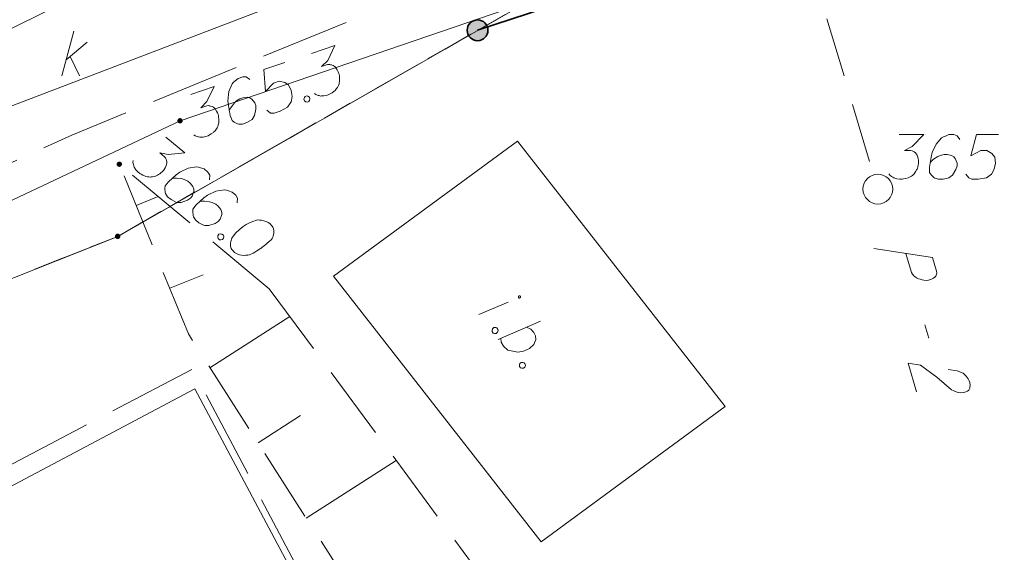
# Model space of a CAD drawing. Header units: metres. Extents: x 5555129 to 5555568, y 5636170 to 5636517.
# Tile 122 of 162: x 5555429 to 5555445, y 5636453 to 5636462. Entities that reach past the tile are written whole.
import ezdxf

# ---------------------------------------------------------------- set-up
doc = ezdxf.new("R2010")
doc.units = ezdxf.units.M
doc.header["$MEASUREMENT"] = 0
for name, pattern in [('03-linia 3 1', [2, 1.5, -0.5]), ('L_0_04', [1.5, 1, -0.5]), ('L_0_05', [1.75, 1.25, -0.5]), ('L_0_06', [2, 1.5, -0.5]), ('PRZER1-1', [2, 1, -1]), ('PRZER3-1', [4, 3, -1])]:
    doc.linetypes.add(name, pattern=pattern)
for name, color, linetype, lineweight in [('#digitalizacja', 7, 'Continuous', 18), ('#przekroje', 7, 'L_0_04', 18), ('#skartowane', 7, 'Continuous', 18)]:
    doc.layers.add(name, color=color, linetype=linetype, lineweight=lineweight)
for name, color, linetype, lineweight, true_color in [('GEPPGD', 7, 'Continuous', 18, 0x008000), ('GESDZI', 7, 'Continuous', 18, 0x0a0909), ('GESKKL', 7, 'PRZER3-1', 18, 0x008000), ('GESUZY', 7, 'PRZER1-1', 18, 0x008000), ('GULENN', 1, 'Continuous', 18, 0xff0000), ('GUPESH', 1, 'Continuous', 18, 0xff0000), ('GUPESH_O', 1, 'Continuous', 18, 0xff0000)]:
    doc.layers.add(name, color=color, linetype=linetype, lineweight=lineweight, true_color=true_color)

# ---------------------------------------------------------------- blocks, each defined once
blk = doc.blocks.new('EPPGN')
blk.add_hatch(color=0).paths.add_polyline_path([(0, -0.09), (-0.027812, -0.085595), (-0.052901, -0.072812), (-0.072812, -0.052901), (-0.085595, -0.027812), (-0.09, 0), (-0.085595, 0.027812), (-0.072812, 0.052901), (-0.052901, 0.072812), (-0.027812, 0.085595), (0, 0.09), (0.027812, 0.085595), (0.052901, 0.072812), (0.072812, 0.052901), (0.085595, 0.027812), (0.09, 0), (0.085595, -0.027812), (0.072812, -0.052901), (0.052901, -0.072812), (0.027812, -0.085595)])
blk = doc.blocks.new('KOLO')
blk.add_hatch(color=0).paths.add_polyline_path([(0, -0.5), (-0.12941, -0.482963), (-0.25, -0.433013), (-0.353553, -0.353553), (-0.433013, -0.25), (-0.482963, -0.12941), (-0.5, 0), (-0.482963, 0.12941), (-0.433013, 0.25), (-0.353553, 0.353553), (-0.25, 0.433013), (-0.12941, 0.482963), (0, 0.5), (0.12941, 0.482963), (0.25, 0.433013), (0.353553, 0.353553), (0.433013, 0.25), (0.482963, 0.12941), (0.5, 0), (0.482963, -0.12941), (0.433013, -0.25), (0.353553, -0.353553), (0.25, -0.433013), (0.12941, -0.482963)])
blk = doc.blocks.new('SLU')
at = {"color": 0, "linetype": 'Continuous', "lineweight": 18}
blk.add_wipeout([(0, -0.5), (0.25, -0.433), (0.433, -0.25), (0.5, 0), (0.433, 0.25), (0.25, 0.433), (0, 0.5), (-0.25, 0.433), (-0.433, 0.25), (-0.5, 0), (-0.433, -0.25), (-0.25, -0.433)], dxfattribs=at)
blk.add_circle((0, 0), 0.5, dxfattribs=at)
blk = doc.blocks.new('*U315')
at = {"layer": '#skartowane', "color": 36, "linetype": 'ByBlock', "lineweight": 18, "true_color": 0x803300}
for p, q in [((5555429.446, 5636461.267), (5555429.646, 5636462.017)), ((5555429.516, 5636461.532), (5555429.871, 5636461.828)), ((5555429.587, 5636461.591), (5555429.741, 5636461.267))]:
    blk.add_line(p, q, dxfattribs=at)
blk = doc.blocks.new('*U338')
at = {"layer": '#skartowane', "color": 7, "linetype": 'ByBlock', "lineweight": 18}
blk.add_line((5555436.45, 5636457.256), (5555436.942, 5636457.461), dxfattribs=at)
at = {"layer": '#skartowane', "color": 7, "linetype": 'ByBlock', "lineweight": 18, "flags": 128}
blk.add_lwpolyline([(5555437.145, 5636457.537), (5555437.146, 5636457.538), (5555437.148, 5636457.539), (5555437.149, 5636457.541), (5555437.15, 5636457.543), (5555437.151, 5636457.544), (5555437.151, 5636457.546), (5555437.152, 5636457.548), (5555437.152, 5636457.55), (5555437.152, 5636457.552), (5555437.152, 5636457.554), (5555437.152, 5636457.556), (5555437.151, 5636457.558), (5555437.15, 5636457.56), (5555437.149, 5636457.561), (5555437.148, 5636457.563), (5555437.147, 5636457.564), (5555437.145, 5636457.566), (5555437.144, 5636457.567), (5555437.142, 5636457.568), (5555437.14, 5636457.569), (5555437.139, 5636457.569), (5555437.137, 5636457.57), (5555437.135, 5636457.57), (5555437.133, 5636457.57), (5555437.131, 5636457.57), (5555437.129, 5636457.57), (5555437.127, 5636457.569), (5555437.125, 5636457.568), (5555437.123, 5636457.567), (5555437.122, 5636457.566), (5555437.12, 5636457.565), (5555437.119, 5636457.563), (5555437.118, 5636457.562), (5555437.117, 5636457.56), (5555437.116, 5636457.558), (5555437.115, 5636457.556), (5555437.115, 5636457.555), (5555437.115, 5636457.553), (5555437.115, 5636457.551), (5555437.115, 5636457.549), (5555437.115, 5636457.547), (5555437.116, 5636457.545), (5555437.117, 5636457.543), (5555437.118, 5636457.541), (5555437.119, 5636457.54), (5555437.12, 5636457.538), (5555437.121, 5636457.537), (5555437.123, 5636457.536), (5555437.125, 5636457.535), (5555437.126, 5636457.534), (5555437.128, 5636457.533), (5555437.13, 5636457.533), (5555437.132, 5636457.533), (5555437.134, 5636457.533), (5555437.136, 5636457.533), (5555437.138, 5636457.533), (5555437.14, 5636457.534), (5555437.142, 5636457.535), (5555437.143, 5636457.536), (5555437.145, 5636457.537)], dxfattribs=at)
blk = doc.blocks.new('*U339')
at = {"layer": '#skartowane', "color": 7, "linetype": 'ByBlock', "lineweight": 18}
blk.add_line((5555436.777, 5636456.838), (5555437.488, 5636457.146), dxfattribs=at)
at = {"layer": '#skartowane', "color": 7, "linetype": 'ByBlock', "lineweight": 18, "flags": 128}
blk.add_lwpolyline([(5555437.253, 5636457.045), (5555437.324, 5636457.011), (5555437.376, 5636456.954), (5555437.403, 5636456.9), (5555437.408, 5636456.836), (5555437.377, 5636456.752), (5555437.301, 5636456.685), (5555437.203, 5636456.638), (5555437.104, 5636456.621), (5555436.94, 5636456.658), (5555436.864, 5636456.726), (5555436.826, 5636456.794), (5555436.822, 5636456.857)], dxfattribs=at)

msp = doc.modelspace()

# ---------------------------------------------------------------- hatches: boundary and pattern name
at = {"layer": '#skartowane', "linetype": 'Continuous', "lineweight": 35}
h = msp.add_hatch(color=7, dxfattribs=at)
edge = h.paths.add_edge_path()
edge.add_arc((5555436.43, 5636462.03), 0.175, 0, 360)
at = {"layer": '#skartowane', "linetype": 'Continuous', "lineweight": 18}
h = msp.add_hatch(color=7, dxfattribs=at)
edge = h.paths.add_edge_path()
edge.add_arc((5555430.41, 5636459.78), 0.045, 0, 360)
h = msp.add_hatch(color=7, dxfattribs=at)
edge = h.paths.add_edge_path()
edge.add_arc((5555443.16, 5636459.36), 0.045, 0, 360)

# ---------------------------------------------------------------- linework, layer by layer
at = {"layer": '#przekroje', "color": 7, "linetype": 'Continuous'}
msp.add_line((5555443.944, 5636457.085), (5555444.012, 5636456.858), dxfattribs=at)
at = {"layer": '#przekroje', "color": 7, "lineweight": 18, "flags": 128}
msp.add_lwpolyline([(5555439.723, 5636470.843), (5555443.156, 5636459.362)], dxfattribs=at)
at = {"layer": '#przekroje', "color": 7, "linetype": 'Continuous', "flags": 128}
for points in [[(5555443.09, 5636458.365), (5555444.075, 5636458.211), (5555444.143, 5636457.983), (5555444.145, 5636457.951), (5555444.142, 5636457.935), (5555444.13, 5636457.902), (5555444.114, 5636457.881), (5555444.089, 5636457.864), (5555444.057, 5636457.847), (5555444.009, 5636457.835), (5555443.967, 5636457.828), (5555443.929, 5636457.833), (5555443.898, 5636457.837), (5555443.865, 5636457.847), (5555443.84, 5636457.857), (5555443.806, 5636457.872), (5555443.778, 5636457.893), (5555443.758, 5636457.908), (5555443.736, 5636457.934), (5555443.72, 5636457.96), (5555443.626, 5636458.278)], [(5555444.339, 5636456.333), (5555444.486, 5636456.31), (5555444.587, 5636456.27), (5555444.638, 5636456.223), (5555444.674, 5636456.176), (5555444.692, 5636456.14), (5555444.7, 5636456.113), (5555444.707, 5636456.065), (5555444.702, 5636456.033), (5555444.699, 5636456.017), (5555444.687, 5636455.985), (5555444.662, 5636455.968), (5555444.636, 5636455.956), (5555444.615, 5636455.95), (5555444.588, 5636455.944), (5555444.551, 5636455.943), (5555444.513, 5636455.948), (5555444.489, 5636455.952), (5555444.457, 5636455.962), (5555444.423, 5636455.977), (5555444.396, 5636455.992), (5555444.148, 5636456.204), (5555443.874, 5636456.405), (5555443.664, 5636456.437), (5555443.808, 5636455.955)]]:
    msp.add_lwpolyline(points, dxfattribs=at)
at = {"layer": '#przekroje', "color": 7}
msp.add_point((5555443.156, 5636459.362), dxfattribs=at)
at = {"layer": '#skartowane', "color": 36, "linetype": 'Continuous', "lineweight": 18, "true_color": 0x803300}
msp.add_line((5555416.05, 5636455.82), (5555429.4, 5636462.46), dxfattribs=at)
at = {"layer": '#skartowane', "color": 7, "linetype": 'Continuous', "lineweight": 18}
for p, q in [((5555434.01, 5636457.9), (5555437.1, 5636460.17)), ((5555437.1, 5636460.17), (5555440.59, 5636455.71)), ((5555434.01, 5636457.9), (5555437.5, 5636453.44)), ((5555419.92, 5636449.78), (5555431.68, 5636456.01)), ((5555431.68, 5636456.01), (5555434.51, 5636450.7)), ((5555437.5, 5636453.44), (5555440.59, 5636455.71))]:
    msp.add_line(p, q, dxfattribs=at)
at = {"layer": '#skartowane', "color": 7, "linetype": 'L_0_06', "lineweight": 18, "flags": 128}
msp.add_lwpolyline([(5555466.73, 5636461.06), (5555459.42, 5636465.04), (5555457.02, 5636465.41), (5555452.63, 5636465.61), (5555446.85, 5636465.37), (5555441.62, 5636464.51), (5555435.7, 5636462.77), (5555429.61, 5636460.27), (5555423.1, 5636457.3), (5555417.2, 5636453.95), (5555413.63, 5636451.67), (5555409.04, 5636447.68), (5555404.73, 5636443.33), (5555401.32, 5636439.67), (5555382.13, 5636416.99), (5555377.75, 5636411.8), (5555368.65, 5636401.73), (5555358.12, 5636389.68), (5555351.83, 5636382.05), (5555348.89, 5636378.21), (5555346.63, 5636374.93), (5555343.77, 5636370.29), (5555340.53, 5636363.52), (5555337.7, 5636355.88), (5555335.13, 5636347.53), (5555332.44, 5636339.45), (5555328.49, 5636328.74), (5555326.7, 5636324.3), (5555322.46, 5636312.61), (5555317.05, 5636297.8), (5555313.91, 5636289.91), (5555311.07, 5636291.5), (5555314.46, 5636298.64), (5555320.4, 5636315), (5555321.1, 5636318.34), (5555320.31, 5636318.97), (5555318.92, 5636319.26), (5555318.24, 5636323.4), (5555317.55, 5636325.21), (5555315.06, 5636326.83), (5555316.44, 5636329.16), (5555319.62, 5636328.9), (5555323.95, 5636328.36), (5555325.47, 5636329.83), (5555326.77, 5636332.37), (5555329.72, 5636340.51), (5555332.43, 5636348.61), (5555334.87, 5636356.71), (5555337.79, 5636364.47), (5555340.99, 5636371.16), (5555344.19, 5636376.65), (5555346.4, 5636379.74), (5555349.41, 5636383.74), (5555355.85, 5636391.61), (5555363.7, 5636400.4), (5555366.42, 5636403.59), (5555375.75, 5636414.19), (5555378.31, 5636418.36), (5555373.52, 5636420.79), (5555376.43, 5636424.38), (5555377.28, 5636425.23), (5555380.03, 5636423.16), (5555380.65, 5636423.75), (5555382.52, 5636422.14), (5555399.27, 5636441.57), (5555402.64, 5636445.3), (5555406.76, 5636449.37), (5555411.7, 5636453.77), (5555415.38, 5636456.22), (5555420.94, 5636459.52), (5555420.73, 5636460.05), (5555422.54, 5636460.95), (5555422.89, 5636460.42), (5555428.37, 5636462.98), (5555434.53, 5636465.46), (5555440.65, 5636467.74), (5555449.09, 5636469.87), (5555449.84, 5636470.61), (5555452.54, 5636472.11), (5555453.14, 5636471.36), (5555454.76, 5636472.78), (5555456.32, 5636474.81), (5555457.67, 5636477.44), (5555459.8, 5636481.39), (5555462.71, 5636485.66), (5555464.78, 5636483.78), (5555461.58, 5636479.17), (5555460.92, 5636476.08), (5555461.24, 5636473.64), (5555465.24, 5636467.56), (5555467.69, 5636464.02), (5555466.73, 5636461.06)], close=True, dxfattribs=at)
at = {"layer": '#skartowane', "color": 7, "linetype": 'Continuous', "lineweight": 35, "flags": 128}
msp.add_lwpolyline([(5555450.89, 5636464.86), (5555446.27, 5636464.54), (5555441.83, 5636463.8), (5555436.43, 5636462.03)], dxfattribs=at)
at = {"layer": '#skartowane', "color": 7, "linetype": 'Continuous', "lineweight": 18, "flags": 128}
for points in [[(5555444.534, 5636460.194), (5555444.487, 5636460.259), (5555444.434, 5636460.277), (5555444.351, 5636460.277), (5555444.292, 5636460.253), (5555444.257, 5636460.241), (5555444.227, 5636460.224), (5555444.133, 5636460.117), (5555444.068, 5636459.976), (5555444.05, 5636459.899), (5555444.026, 5636459.728), (5555444.026, 5636459.639), (5555444.05, 5636459.604), (5555444.097, 5636459.556), (5555444.115, 5636459.545), (5555444.174, 5636459.527), (5555444.251, 5636459.527), (5555444.31, 5636459.539), (5555444.351, 5636459.55), (5555444.41, 5636459.598), (5555444.469, 5636459.692), (5555444.487, 5636459.751), (5555444.487, 5636459.798), (5555444.457, 5636459.875), (5555444.434, 5636459.905), (5555444.392, 5636459.928), (5555444.321, 5636459.946), (5555444.268, 5636459.946), (5555444.203, 5636459.928), (5555444.162, 5636459.911), (5555444.091, 5636459.863), (5555444.056, 5636459.834), (5555444.038, 5636459.816)], [(5555445.184, 5636460.277), (5555444.812, 5636460.277), (5555444.717, 5636459.922), (5555444.888, 5636460.011), (5555444.989, 5636460.011), (5555445.071, 5636459.958), (5555445.119, 5636459.899), (5555445.13, 5636459.798), (5555445.113, 5636459.698), (5555445.066, 5636459.615), (5555444.983, 5636459.55), (5555444.841, 5636459.527), (5555444.735, 5636459.527), (5555444.682, 5636459.55), (5555444.634, 5636459.615)], [(5555431.191, 5636460.235), (5555431.509, 5636459.971), (5555431.231, 5636459.941), (5555431.089, 5636459.974), (5555431.171, 5636459.906), (5555431.186, 5636459.886), (5555431.191, 5636459.874), (5555431.196, 5636459.862), (5555431.202, 5636459.85), (5555431.208, 5636459.821), (5555431.206, 5636459.8), (5555431.204, 5636459.779), (5555431.197, 5636459.761), (5555431.18, 5636459.722), (5555431.162, 5636459.691), (5555431.151, 5636459.677), (5555431.136, 5636459.659), (5555431.108, 5636459.636), (5555431.089, 5636459.621), (5555431.069, 5636459.607), (5555431.053, 5636459.597), (5555431.041, 5636459.592), (5555431.029, 5636459.587), (5555431.017, 5636459.581), (5555430.997, 5636459.575), (5555430.968, 5636459.568), (5555430.943, 5636459.566), (5555430.926, 5636459.564), (5555430.905, 5636459.567), (5555430.884, 5636459.569), (5555430.858, 5636459.575), (5555430.845, 5636459.578), (5555430.806, 5636459.595), (5555430.775, 5636459.613), (5555430.753, 5636459.624), (5555430.721, 5636459.65), (5555430.689, 5636459.685), (5555430.679, 5636459.701), (5555430.669, 5636459.716), (5555430.659, 5636459.732), (5555430.653, 5636459.753), (5555430.647, 5636459.773), (5555430.639, 5636459.81), (5555430.641, 5636459.84)], [(5555431.924, 5636459.519), (5555431.93, 5636459.599), (5555431.9, 5636459.647), (5555431.836, 5636459.7), (5555431.776, 5636459.719), (5555431.741, 5636459.733), (5555431.707, 5636459.738), (5555431.566, 5636459.716), (5555431.426, 5636459.649), (5555431.363, 5636459.601), (5555431.236, 5636459.484), (5555431.179, 5636459.416), (5555431.175, 5636459.374), (5555431.181, 5636459.307), (5555431.187, 5636459.287), (5555431.221, 5636459.235), (5555431.28, 5636459.186), (5555431.333, 5636459.158), (5555431.373, 5636459.14), (5555431.448, 5636459.139), (5555431.554, 5636459.174), (5555431.605, 5636459.208), (5555431.635, 5636459.245), (5555431.662, 5636459.323), (5555431.662, 5636459.36), (5555431.646, 5636459.405), (5555431.602, 5636459.464), (5555431.562, 5636459.498), (5555431.5, 5636459.526), (5555431.457, 5636459.538), (5555431.372, 5636459.547), (5555431.326, 5636459.547), (5555431.301, 5636459.545)], [(5555432.393, 5636459.131), (5555432.398, 5636459.211), (5555432.368, 5636459.258), (5555432.304, 5636459.311), (5555432.244, 5636459.331), (5555432.209, 5636459.344), (5555432.175, 5636459.35), (5555432.034, 5636459.328), (5555431.894, 5636459.26), (5555431.831, 5636459.213), (5555431.704, 5636459.096), (5555431.647, 5636459.028), (5555431.643, 5636458.985), (5555431.649, 5636458.919), (5555431.655, 5636458.898), (5555431.689, 5636458.847), (5555431.748, 5636458.798), (5555431.801, 5636458.769), (5555431.841, 5636458.752), (5555431.916, 5636458.751), (5555432.022, 5636458.786), (5555432.073, 5636458.82), (5555432.104, 5636458.856), (5555432.13, 5636458.934), (5555432.131, 5636458.972), (5555432.114, 5636459.017), (5555432.071, 5636459.076), (5555432.03, 5636459.11), (5555431.968, 5636459.137), (5555431.925, 5636459.15), (5555431.841, 5636459.159), (5555431.794, 5636459.159), (5555431.77, 5636459.157)], [(5555430.693, 5636459.085), (5555431.065, 5636459.237)], [(5555432.95, 5636458.776), (5555432.941, 5636458.784), (5555432.91, 5636458.802), (5555432.888, 5636458.812), (5555432.87, 5636458.819), (5555432.84, 5636458.829), (5555432.802, 5636458.838), (5555432.767, 5636458.843), (5555432.73, 5636458.844), (5555432.701, 5636458.837), (5555432.668, 5636458.825), (5555432.636, 5636458.814), (5555432.6, 5636458.798), (5555432.576, 5636458.787), (5555432.544, 5636458.767), (5555432.493, 5636458.733), (5555432.422, 5636458.676), (5555432.368, 5636458.629), (5555432.327, 5636458.579), (5555432.301, 5636458.539), (5555432.285, 5636458.483), (5555432.28, 5636458.449), (5555432.28, 5636458.403), (5555432.292, 5636458.362), (5555432.302, 5636458.347), (5555432.326, 5636458.319), (5555432.348, 5636458.3), (5555432.389, 5636458.275), (5555432.428, 5636458.258), (5555432.462, 5636458.252), (5555432.513, 5636458.249), (5555432.538, 5636458.251), (5555432.571, 5636458.254), (5555432.599, 5636458.261), (5555432.62, 5636458.267), (5555432.648, 5636458.282), (5555432.66, 5636458.288), (5555432.688, 5636458.303), (5555432.72, 5636458.323), (5555432.751, 5636458.342), (5555432.771, 5636458.357), (5555432.787, 5636458.367), (5555432.806, 5636458.381), (5555432.849, 5636458.414), (5555432.873, 5636458.433), (5555432.896, 5636458.452), (5555432.927, 5636458.48), (5555432.966, 5636458.517), (5555432.977, 5636458.531), (5555432.987, 5636458.553), (5555432.998, 5636458.575), (5555433.007, 5636458.614), (5555433.008, 5636458.643), (5555433.006, 5636458.668), (5555432.999, 5636458.697), (5555432.989, 5636458.721), (5555432.979, 5636458.737), (5555432.969, 5636458.753), (5555432.95, 5636458.776)], [(5555432.135, 5636458.608), (5555432.158, 5636458.589), (5555432.164, 5636458.569), (5555432.163, 5636458.539), (5555432.144, 5636458.516), (5555432.115, 5636458.509), (5555432.094, 5636458.512), (5555432.071, 5636458.53), (5555432.065, 5636458.551), (5555432.066, 5636458.58), (5555432.085, 5636458.603), (5555432.114, 5636458.61), (5555432.135, 5636458.608)], [(5555431.258, 5636457.696), (5555431.817, 5636457.923)], [(5555431.933, 5636456.363), (5555433.275, 5636457.223)], [(5555436.754, 5636457.03), (5555436.773, 5636457.006), (5555436.774, 5636456.985), (5555436.766, 5636456.957), (5555436.743, 5636456.939), (5555436.714, 5636456.938), (5555436.693, 5636456.945), (5555436.675, 5636456.968), (5555436.674, 5636456.989), (5555436.681, 5636457.018), (5555436.705, 5636457.036), (5555436.734, 5636457.036), (5555436.754, 5636457.03)], [(5555437.213, 5636456.444), (5555437.231, 5636456.421), (5555437.233, 5636456.399), (5555437.225, 5636456.371), (5555437.202, 5636456.353), (5555437.172, 5636456.352), (5555437.152, 5636456.359), (5555437.134, 5636456.382), (5555437.132, 5636456.403), (5555437.14, 5636456.432), (5555437.163, 5636456.45), (5555437.193, 5636456.45), (5555437.213, 5636456.444)], [(5555432.742, 5636455.1), (5555433.455, 5636455.557)], [(5555433.551, 5636453.837), (5555435.061, 5636454.804)]]:
    msp.add_lwpolyline(points, dxfattribs=at)
at = {"layer": '#skartowane', "color": 7, "linetype": 'L_0_05', "lineweight": 18, "flags": 128}
msp.add_lwpolyline([(5555432.93, 5636457.69), (5555438.86, 5636449.66), (5555436.29, 5636445.65), (5555423.21, 5636440.92), (5555417.49, 5636446.3), (5555414.53, 5636446.6), (5555413.43, 5636445.53), (5555422.4, 5636438.76), (5555419.98, 5636436.23), (5555412.85, 5636443.89), (5555412.48, 5636446.64), (5555413.54, 5636447.53), (5555418.01, 5636448.49), (5555423.96, 5636443.4), (5555433.97, 5636447.4), (5555436.04, 5636449.95), (5555431.57, 5636456.93), (5555430.41, 5636459.78), (5555432.93, 5636457.69)], close=True, dxfattribs=at)
at = {"layer": '#skartowane', "color": 7, "linetype": '03-linia 3 1', "lineweight": 18, "flags": 128}
msp.add_lwpolyline([(5555419.68, 5636450.05), (5555431.64, 5636456.34), (5555434.7, 5636450.55)], dxfattribs=at)
at = {"layer": '#skartowane', "color": 7, "linetype": 'Continuous', "lineweight": 35}
msp.add_circle((5555436.43, 5636462.03), 0.175, dxfattribs=at)
at = {"layer": 'GESDZI', "color": 96, "linetype": 'Continuous', "lineweight": 18, "flags": 128}
msp.add_lwpolyline([(5555464.253, 5636468.493), (5555468.332, 5636465.003), (5555467.116, 5636460.589), (5555457.224, 5636464.58), (5555451.868, 5636465.418), (5555446.84, 5636464.597), (5555437.185, 5636462.46), (5555430.383, 5636458.569), (5555420.669, 5636454.714), (5555413.799, 5636449.56), (5555402.789, 5636438.708), (5555389.734, 5636423.873), (5555383.39, 5636416.92), (5555384.32, 5636411.24), (5555356.08, 5636382.6), (5555342.54, 5636360.36), (5555325.26, 5636314.3)], dxfattribs=at)
msp.add_lwpolyline([(5555404.073, 5636395.02), (5555398.748, 5636398.735), (5555383.39, 5636416.92), (5555389.734, 5636423.873), (5555402.789, 5636438.708), (5555413.799, 5636449.56), (5555420.669, 5636454.714), (5555430.383, 5636458.569), (5555437.185, 5636462.46), (5555446.84, 5636464.597), (5555451.868, 5636465.418), (5555457.224, 5636464.58), (5555467.116, 5636460.589), (5555464.207, 5636454.062), (5555454.524, 5636438.193), (5555447.06, 5636429.289), (5555430.735, 5636417.459), (5555423.635, 5636411.745), (5555415.606, 5636406.363), (5555409.758, 5636401.08), (5555404.073, 5636395.02)], close=True, dxfattribs=at)
at = {"layer": 'GESKKL', "color": 96, "linetype": 'PRZER3-1', "lineweight": 18, "ltscale": 0.5, "true_color": 0x008000}
msp.add_lwpolyline([(5555447.06, 5636429.289), (5555454.524, 5636438.193), (5555464.207, 5636454.062), (5555467.116, 5636460.589), (5555457.224, 5636464.58), (5555451.868, 5636465.418), (5555446.84, 5636464.597), (5555437.185, 5636462.46), (5555430.383, 5636458.569), (5555420.669, 5636454.714), (5555413.799, 5636449.56), (5555402.789, 5636438.708), (5555389.734, 5636423.873), (5555383.39, 5636416.92), (5555398.748, 5636398.735), (5555404.073, 5636395.02), (5555409.758, 5636401.08), (5555415.606, 5636406.363), (5555423.635, 5636411.745), (5555430.735, 5636417.459), (5555447.06, 5636429.289)], close=True, dxfattribs=at)
at = {"layer": 'GESUZY', "color": 96, "linetype": 'PRZER1-1', "lineweight": 18, "ltscale": 0.5, "true_color": 0x008000}
msp.add_lwpolyline([(5555356.08, 5636382.6), (5555384.32, 5636411.24), (5555383.39, 5636416.92), (5555389.734, 5636423.873), (5555402.789, 5636438.708), (5555413.799, 5636449.56), (5555420.669, 5636454.714), (5555430.383, 5636458.569), (5555437.185, 5636462.46), (5555446.84, 5636464.597), (5555451.868, 5636465.418), (5555457.224, 5636464.58), (5555467.116, 5636460.589), (5555468.332, 5636465.003), (5555464.253, 5636468.493), (5555460.799, 5636470.534), (5555453.72, 5636472.454), (5555448.915, 5636470.374), (5555437.099, 5636466.554), (5555423.54, 5636462.48), (5555411.98, 5636454.27), (5555405.333, 5636448.297), (5555379.69, 5636419.03)], dxfattribs=at)
msp.add_lwpolyline([(5555447.06, 5636429.289), (5555454.524, 5636438.193), (5555464.207, 5636454.062), (5555467.116, 5636460.589), (5555457.224, 5636464.58), (5555451.868, 5636465.418), (5555446.84, 5636464.597), (5555437.185, 5636462.46), (5555430.383, 5636458.569), (5555420.669, 5636454.714), (5555413.799, 5636449.56), (5555402.789, 5636438.708), (5555389.734, 5636423.873), (5555383.39, 5636416.92), (5555398.748, 5636398.735), (5555404.073, 5636395.02), (5555409.758, 5636401.08), (5555415.606, 5636406.363), (5555423.635, 5636411.745), (5555430.735, 5636417.459), (5555447.06, 5636429.289)], close=True, dxfattribs=at)
at = {"layer": 'GULENN', "color": 1, "linetype": 'Continuous', "lineweight": 18, "true_color": 0xff0000, "flags": 128}
msp.add_lwpolyline([(5555421.7, 5636455.92), (5555431.43, 5636460.51), (5555443.69, 5636464.7)], dxfattribs=at)
at = {"layer": 'GUPESH_O', "color": 1, "linetype": 'Continuous', "lineweight": 18, "flags": 128}
for points in [[(5555433.64, 5636461.642), (5555434.032, 5636461.776), (5555433.912, 5636461.523), (5555433.81, 5636461.419), (5555433.911, 5636461.454), (5555433.935, 5636461.456), (5555433.948, 5636461.454), (5555433.961, 5636461.452), (5555433.974, 5636461.45), (5555434.002, 5636461.441), (5555434.019, 5636461.428), (5555434.036, 5636461.415), (5555434.047, 5636461.401), (5555434.072, 5636461.365), (5555434.089, 5636461.334), (5555434.095, 5636461.317), (5555434.102, 5636461.295), (5555434.108, 5636461.259), (5555434.11, 5636461.235), (5555434.112, 5636461.211), (5555434.112, 5636461.192), (5555434.111, 5636461.179), (5555434.109, 5636461.166), (5555434.107, 5636461.153), (5555434.102, 5636461.132), (5555434.092, 5636461.104), (5555434.081, 5636461.082), (5555434.074, 5636461.067), (5555434.061, 5636461.05), (5555434.048, 5636461.033), (5555434.03, 5636461.014), (5555434.02, 5636461.005), (5555433.985, 5636460.98), (5555433.953, 5636460.963), (5555433.933, 5636460.95), (5555433.894, 5636460.936), (5555433.847, 5636460.927), (5555433.828, 5636460.927), (5555433.81, 5636460.927), (5555433.791, 5636460.926), (5555433.771, 5636460.932), (5555433.75, 5636460.937), (5555433.714, 5636460.95), (5555433.69, 5636460.967)], [(5555433.193, 5636461.49), (5555432.841, 5636461.37), (5555432.866, 5636461.004), (5555433, 5636461.143), (5555433.095, 5636461.175), (5555433.19, 5636461.152), (5555433.254, 5636461.111), (5555433.297, 5636461.02), (5555433.313, 5636460.919), (5555433.295, 5636460.826), (5555433.238, 5636460.738), (5555433.111, 5636460.669), (5555433.011, 5636460.635), (5555432.953, 5636460.64), (5555432.887, 5636460.687)], [(5555432.605, 5636461.202), (5555432.54, 5636461.248), (5555432.484, 5636461.248), (5555432.405, 5636461.221), (5555432.357, 5636461.18), (5555432.327, 5636461.157), (5555432.305, 5636461.131), (5555432.25, 5636461), (5555432.234, 5636460.844), (5555432.242, 5636460.766), (5555432.275, 5636460.596), (5555432.304, 5636460.513), (5555432.338, 5636460.487), (5555432.398, 5636460.457), (5555432.418, 5636460.452), (5555432.48, 5636460.454), (5555432.552, 5636460.479), (5555432.605, 5636460.509), (5555432.64, 5636460.534), (5555432.681, 5636460.597), (5555432.706, 5636460.706), (5555432.704, 5636460.767), (5555432.688, 5636460.812), (5555432.636, 5636460.875), (5555432.604, 5636460.896), (5555432.557, 5636460.905), (5555432.484, 5636460.898), (5555432.434, 5636460.881), (5555432.378, 5636460.844), (5555432.345, 5636460.813), (5555432.293, 5636460.746), (5555432.269, 5636460.706), (5555432.258, 5636460.684)], [(5555431.612, 5636460.95), (5555432.003, 5636461.084), (5555431.883, 5636460.831), (5555431.781, 5636460.727), (5555431.882, 5636460.762), (5555431.906, 5636460.764), (5555431.919, 5636460.762), (5555431.932, 5636460.76), (5555431.945, 5636460.758), (5555431.973, 5636460.749), (5555431.99, 5636460.736), (5555432.007, 5636460.723), (5555432.019, 5636460.708), (5555432.043, 5636460.673), (5555432.06, 5636460.642), (5555432.066, 5636460.625), (5555432.074, 5636460.602), (5555432.079, 5636460.567), (5555432.081, 5636460.543), (5555432.083, 5636460.518), (5555432.084, 5636460.5), (5555432.082, 5636460.487), (5555432.08, 5636460.474), (5555432.078, 5636460.461), (5555432.073, 5636460.44), (5555432.064, 5636460.412), (5555432.053, 5636460.389), (5555432.045, 5636460.374), (5555432.032, 5636460.357), (5555432.019, 5636460.341), (5555432.001, 5636460.322), (5555431.992, 5636460.312), (5555431.956, 5636460.288), (5555431.925, 5636460.271), (5555431.904, 5636460.258), (5555431.865, 5636460.244), (5555431.818, 5636460.235), (5555431.8, 5636460.234), (5555431.781, 5636460.234), (5555431.762, 5636460.234), (5555431.742, 5636460.24), (5555431.721, 5636460.245), (5555431.686, 5636460.258), (5555431.661, 5636460.275)], [(5555433.532, 5636460.919), (5555433.56, 5636460.928), (5555433.58, 5636460.923), (5555433.605, 5636460.906), (5555433.614, 5636460.878), (5555433.605, 5636460.85), (5555433.592, 5636460.833), (5555433.564, 5636460.824), (5555433.543, 5636460.829), (5555433.519, 5636460.846), (5555433.509, 5636460.874), (5555433.519, 5636460.902), (5555433.532, 5636460.919)]]:
    msp.add_lwpolyline(points, dxfattribs=at)

# ---------------------------------------------------------------- block references
at = {"layer": '#skartowane', "color": 36, "linetype": 'Continuous', "lineweight": 18, "true_color": 0x803300}
msp.add_blockref('*U315', (0, 0), dxfattribs=at)
at = {"layer": '#skartowane', "color": 7, "linetype": 'Continuous', "lineweight": 18}
for name in ['*U338', '*U339']:
    msp.add_blockref(name, (0, 0), dxfattribs=at)
at = {"layer": 'GEPPGD', "color": 96, "lineweight": 18, "true_color": 0x008000, "xscale": 0.5, "yscale": 0.5, "zscale": 0.5, "rotation": 90}
msp.add_blockref('EPPGN', (5555430.383, 5636458.569), dxfattribs=at)
at = {"layer": 'GUPESH', "color": 1, "lineweight": 18, "true_color": 0xff0000, "xscale": 0.09, "yscale": 0.09, "zscale": 0.09, "rotation": 90}
msp.add_blockref('KOLO', (5555431.43, 5636460.51), dxfattribs=at)

# ---------------------------------------------------------------- next in the draw order: block references
at = {"layer": '#przekroje', "color": 7, "linetype": 'Continuous', "xscale": 0.5, "yscale": 0.5, "zscale": 0.5}
msp.add_blockref('SLU', (5555443.156, 5636459.362), dxfattribs=at)

# ---------------------------------------------------------------- next in the draw order: linework, layer by layer
at = {"layer": '#digitalizacja', "color": 5, "linetype": 'Continuous', "lineweight": 18, "flags": 128}
msp.add_lwpolyline([(5555451.99, 5636467.54), (5555441.906, 5636465.852), (5555428.432, 5636460.691), (5555416.795, 5636454.239), (5555413.272, 5636451.619), (5555410.494, 5636449.408), (5555407.558, 5636446.707)], dxfattribs=at)
at = {"layer": '#skartowane', "color": 7, "linetype": 'Continuous', "lineweight": 18, "flags": 128}
msp.add_lwpolyline([(5555443.513, 5636460.277), (5555443.926, 5636460.277), (5555443.731, 5636460.076), (5555443.601, 5636460.011), (5555443.707, 5636460.011), (5555443.731, 5636460.005), (5555443.743, 5636459.999), (5555443.755, 5636459.993), (5555443.766, 5636459.987), (5555443.79, 5636459.97), (5555443.802, 5636459.952), (5555443.814, 5636459.934), (5555443.82, 5636459.917), (5555443.831, 5636459.875), (5555443.837, 5636459.84), (5555443.837, 5636459.822), (5555443.837, 5636459.798), (5555443.831, 5636459.763), (5555443.825, 5636459.739), (5555443.82, 5636459.716), (5555443.814, 5636459.698), (5555443.808, 5636459.686), (5555443.802, 5636459.674), (5555443.796, 5636459.663), (5555443.784, 5636459.645), (5555443.766, 5636459.621), (5555443.749, 5636459.604), (5555443.737, 5636459.592), (5555443.719, 5636459.58), (5555443.701, 5636459.568), (5555443.678, 5636459.556), (5555443.666, 5636459.55), (5555443.625, 5636459.539), (5555443.589, 5636459.533), (5555443.566, 5636459.527), (5555443.524, 5636459.527), (5555443.477, 5636459.533), (5555443.459, 5636459.539), (5555443.442, 5636459.545), (5555443.424, 5636459.55), (5555443.406, 5636459.562), (5555443.388, 5636459.574), (5555443.359, 5636459.598), (5555443.341, 5636459.621)], dxfattribs=at)

doc.saveas('drawing.dxf')
